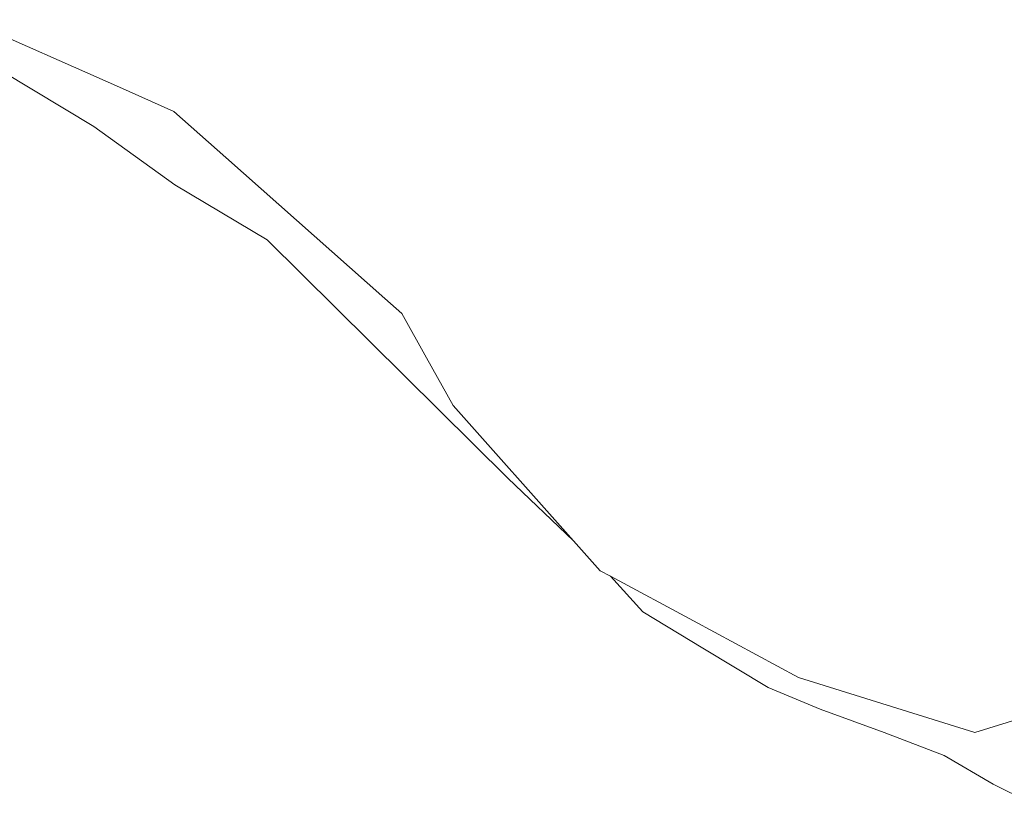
# Model space of a CAD drawing. Extents: x 184422 to 188298, y 343471 to 350189.
# Tile 22 of 256: x 184931 to 185032, y 347101 to 347183. Entities that reach past the tile are written whole.
import ezdxf

# ---------------------------------------------------------------- set-up
doc = ezdxf.new("R2010")
doc.units = 0
for name, color, linetype, lineweight in [('B-WA-GR-GRAS-GV', 252, 'Continuous', 13), ('B-WA-GR-HOUTWAL-GV', 252, 'Continuous', 13), ('B-WA-OG-WATER_MEER-GV', 252, 'Continuous', 18)]:
    doc.layers.add(name, color=color, linetype=linetype, lineweight=lineweight)

msp = doc.modelspace()

# ---------------------------------------------------------------- linework, layer by layer
at = {"layer": 'B-WA-GR-GRAS-GV', "flags": 128}
for points in [[(184925.915, 347183.248), (184941.517, 347176.333), (184947.095, 347173.861), (184952.393, 347169.161), (184968.666, 347154.726), (184970.405, 347153.183), (184972.943, 347148.652), (184975.669, 347143.784), (184987.975, 347129.94), (184990.708, 347126.865), (184991.746, 347126.307), (185000.245, 347121.743), (185011.01, 347115.962), (185029.057, 347110.322), (185039.96, 347113.706)], [(184925.915, 347183.248), (184941.517, 347176.333), (184947.095, 347173.861), (184952.393, 347169.161), (184968.666, 347154.726), (184970.405, 347153.183), (184972.943, 347148.652), (184975.669, 347143.784), (184987.975, 347129.94), (184990.708, 347126.865), (184991.746, 347126.307), (185000.245, 347121.743), (185011.01, 347115.962), (185029.057, 347110.322), (185039.96, 347113.706)], [(184925.915, 347183.248), (184941.517, 347176.333), (184947.095, 347173.861), (184952.393, 347169.161), (184968.666, 347154.726), (184970.405, 347153.183), (184972.943, 347148.652), (184975.669, 347143.784), (184987.975, 347129.94), (184990.708, 347126.865), (184991.746, 347126.307), (185000.245, 347121.743), (185011.01, 347115.962), (185029.057, 347110.322), (185039.96, 347113.706)], [(185039.96, 347113.706), (185029.057, 347110.322), (185011.01, 347115.962), (185000.245, 347121.743), (184991.746, 347126.307), (184995.087, 347122.673), (185001.213, 347118.939), (185007.885, 347114.927), (185013.203, 347112.701), (185019.752, 347110.33), (185025.89, 347107.962), (185030.93, 347105.054), (185038.155, 347101.447)], [(185039.96, 347113.706), (185029.057, 347110.322), (185011.01, 347115.962), (185000.245, 347121.743), (184991.746, 347126.307), (184995.087, 347122.673), (185001.213, 347118.939), (185007.885, 347114.927), (185013.203, 347112.701), (185019.752, 347110.33), (185025.89, 347107.962), (185030.93, 347105.054), (185038.155, 347101.447)], [(185039.96, 347113.706), (185029.057, 347110.322), (185011.01, 347115.962), (185000.245, 347121.743), (184991.746, 347126.307), (184995.087, 347122.673), (185001.213, 347118.939), (185007.885, 347114.927), (185013.203, 347112.701), (185019.752, 347110.33), (185025.89, 347107.962), (185030.93, 347105.054), (185038.155, 347101.447)]]:
    msp.add_lwpolyline(points, dxfattribs=at)
at = {"layer": 'B-WA-GR-HOUTWAL-GV', "flags": 128}
msp.add_lwpolyline([(184929.566, 347177.941), (184938.887, 347172.32), (184947.176, 347166.349), (184956.636, 347160.728), (184981.242, 347136.34), (184987.975, 347129.94), (184975.669, 347143.784), (184972.943, 347148.652), (184970.405, 347153.183), (184968.666, 347154.726), (184952.393, 347169.161), (184947.095, 347173.861), (184941.517, 347176.333), (184925.915, 347183.248)], dxfattribs=at)
msp.add_lwpolyline([(184929.566, 347177.941), (184938.887, 347172.32), (184947.176, 347166.349), (184956.636, 347160.728), (184981.242, 347136.34), (184987.975, 347129.94), (184975.669, 347143.784), (184972.943, 347148.652), (184970.405, 347153.183), (184968.666, 347154.726), (184952.393, 347169.161), (184947.095, 347173.861), (184941.517, 347176.333), (184925.915, 347183.248)], dxfattribs=at)
msp.add_lwpolyline([(184929.566, 347177.941), (184938.887, 347172.32), (184947.176, 347166.349), (184956.636, 347160.728), (184981.242, 347136.34), (184987.975, 347129.94), (184975.669, 347143.784), (184972.943, 347148.652), (184970.405, 347153.183), (184968.666, 347154.726), (184952.393, 347169.161), (184947.095, 347173.861), (184941.517, 347176.333), (184925.915, 347183.248)], dxfattribs=at)
at = {"layer": 'B-WA-OG-WATER_MEER-GV', "flags": 128}
msp.add_lwpolyline([(185038.155, 347101.447), (185030.93, 347105.054), (185025.89, 347107.962), (185019.752, 347110.33), (185013.203, 347112.701), (185007.885, 347114.927), (185001.213, 347118.939), (184995.087, 347122.673), (184991.746, 347126.307), (184990.708, 347126.865), (184987.975, 347129.94), (184981.242, 347136.34), (184956.636, 347160.728), (184947.176, 347166.349), (184938.887, 347172.32), (184929.566, 347177.941)], dxfattribs=at)
msp.add_lwpolyline([(185038.155, 347101.447), (185030.93, 347105.054), (185025.89, 347107.962), (185019.752, 347110.33), (185013.203, 347112.701), (185007.885, 347114.927), (185001.213, 347118.939), (184995.087, 347122.673), (184991.746, 347126.307), (184990.708, 347126.865), (184987.975, 347129.94), (184981.242, 347136.34), (184956.636, 347160.728), (184947.176, 347166.349), (184938.887, 347172.32), (184929.566, 347177.941)], dxfattribs=at)
msp.add_lwpolyline([(185038.155, 347101.447), (185030.93, 347105.054), (185025.89, 347107.962), (185019.752, 347110.33), (185013.203, 347112.701), (185007.885, 347114.927), (185001.213, 347118.939), (184995.087, 347122.673), (184991.746, 347126.307), (184990.708, 347126.865), (184987.975, 347129.94), (184981.242, 347136.34), (184956.636, 347160.728), (184947.176, 347166.349), (184938.887, 347172.32), (184929.566, 347177.941)], dxfattribs=at)

doc.saveas('drawing.dxf')
